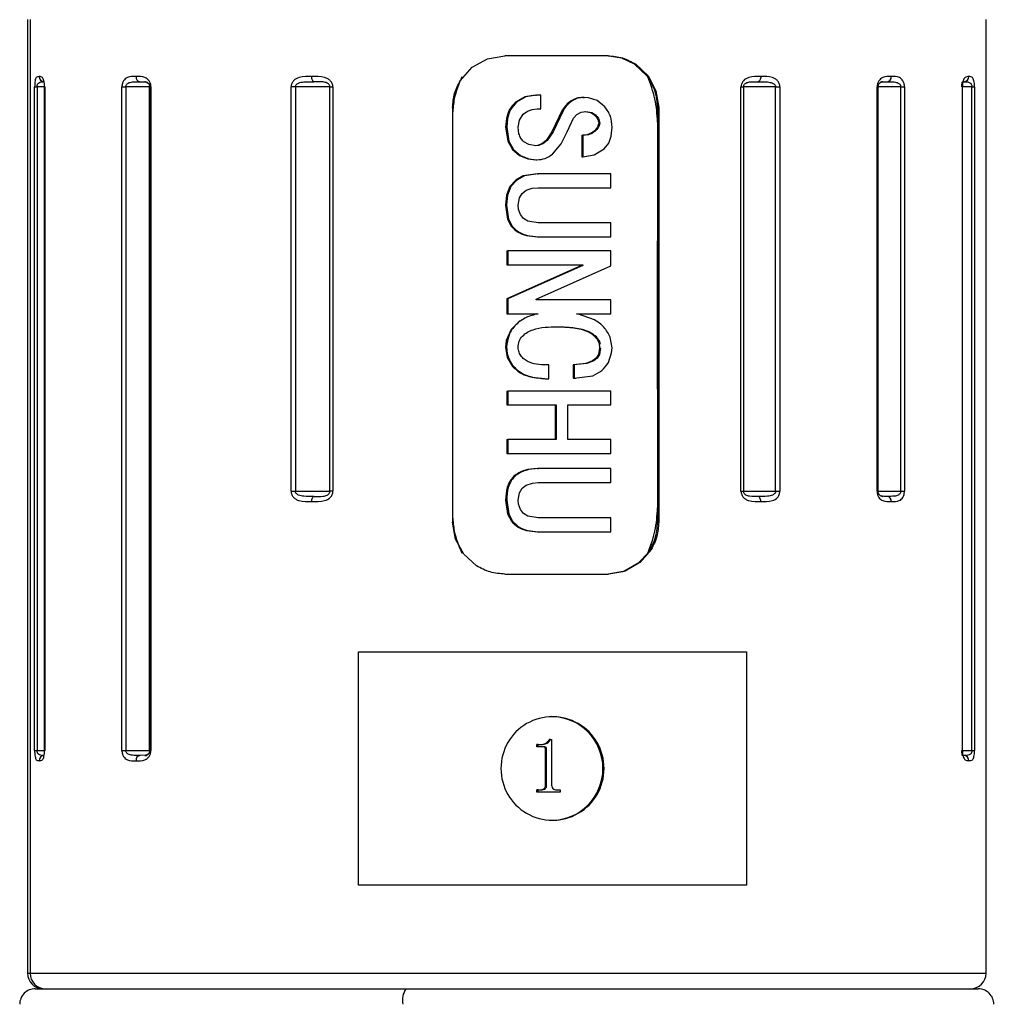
# Model space of a CAD drawing. Header units: millimetres. Extents: x 7 to 438, y 7 to 308.
# Tile 6 of 26: x 103 to 122, y 247 to 266. Entities that reach past the tile are written whole.
import ezdxf

# ---------------------------------------------------------------- set-up
doc = ezdxf.new("R2010")
doc.units = ezdxf.units.MM
doc.linetypes.add('SLD-实线', pattern=[0])
doc.layers.add('细实线层', color=7, linetype='SLD-实线')
doc.styles.add('SLDTEXTSTYLE1', font='txt')
doc.dimstyles.new('SLDDIMSTYLE6', dxfattribs={"dimtxt": 3.75, "dimasz": 3.75, "dimexe": 0, "dimexo": 0.0625, "dimgap": 0.9375, "dimtad": 2, "dimrnd": 1e-09, "dimzin": 12, "dimdsep": 46, "dimtxsty": 'SLDTEXTSTYLE1', "dimsah": 1, "dimcen": 0.09, "dimadec": 0, "dimazin": 3, "dimtol": 1, "dimtp": 30, "dimtm": 30, "dimtfac": 1, "dimtdec": 0, "dimtofl": 0, "dimtmove": 0, "dimatfit": 3, "dimfxl": 1, "dimfrac": 2, "dimtolj": 1, "dimarcsym": 0})

# ---------------------------------------------------------------- blocks, each defined once
blk = doc.blocks.new('_D_8')
at = {"layer": '细实线层', "ltscale": 1.5}
for p, q in [((120.184, 280.643), (215.936, 280.643)), ((214.436, 280.643), (214.436, 183.931)), ((167.574, 183.931), (215.936, 183.931))]:
    blk.add_line(p, q, dxfattribs=at)
for points in [[(214.436, 280.643), (213.859, 276.893), (215.013, 276.893)], [(214.436, 183.931), (215.013, 187.681), (213.859, 187.681)]]:
    blk.add_solid(points, dxfattribs=at)
at = {"layer": '细实线层', "ltscale": 1.5, "attachment_point": 1, "rotation": 90, "style": 'SLDTEXTSTYLE1'}
for s, insert, char_height in [('±30', (211.197, 233.001), 2.625), ('300', (210.072, 224.272), 3.75)]:
    blk.add_mtext(s, dxfattribs=dict(at, insert=insert, char_height=char_height))

msp = doc.modelspace()

# ---------------------------------------------------------------- linework, layer by layer
at = {"color": 7, "linetype": 'SLD-实线', "lineweight": 25, "ltscale": 1.5}
for p, q in [((102.774164, 266.22348), (102.774164, 247.823481)), ((102.824763, 266.22348), (102.824763, 247.823481)), ((121.274164, 247.823481), (121.274164, 266.22348)), ((111.356631, 265.302052), (111.654437, 265.466359)), ((111.654437, 265.466359), (111.990165, 265.523476)), ((113.979226, 265.523476), (111.990165, 265.523476)), ((114.247991, 265.478936), (113.95832, 265.523476)), ((114.491323, 265.362662), (114.247991, 265.478936)), ((111.128955, 265.047063), (111.356631, 265.302052)), ((114.729975, 265.138482), (114.491323, 265.362662)), ((114.512213, 265.362662), (114.750866, 265.138482)), ((114.743736, 265.119922), (114.729975, 265.138482)), ((114.750866, 265.138482), (114.903508, 264.849384)), ((120.820869, 265.022282), (120.848275, 265.023482)), ((120.881324, 265.03129), (120.883774, 265.0305)), ((102.912486, 252.12348), (102.912486, 264.92348)), ((102.912486, 264.92348), (102.960231, 264.92348)), ((102.960231, 264.92348), (102.960231, 252.12348)), ((103.102848, 264.92348), (103.102848, 252.12348)), ((103.103396, 264.92348), (103.106441, 264.92348)), ((103.103396, 252.12348), (103.103396, 264.92348)), ((103.106441, 264.92348), (103.106441, 252.12348)), ((104.596913, 252.12348), (104.596913, 264.92348)), ((104.596913, 264.92348), (104.670516, 264.92348)), ((104.670516, 264.92348), (104.670516, 252.12348)), ((105.131915, 264.92348), (105.131915, 252.12348)), ((105.132461, 264.92348), (105.157683, 264.92348)), ((105.132461, 252.12348), (105.132461, 264.92348)), ((105.157683, 264.92348), (105.157683, 252.12348)), ((107.861376, 257.123475), (107.861376, 264.92348)), ((107.945178, 264.92348), (107.861376, 264.92348)), ((108.611469, 264.92348), (107.945178, 264.92348)), ((107.945178, 264.92348), (107.945178, 257.123475)), ((108.611469, 264.92348), (108.669663, 264.92348)), ((108.611469, 257.123475), (108.611469, 264.92348)), ((108.669663, 264.92348), (108.669663, 257.123475)), ((114.903508, 264.849384), (114.956564, 264.523481)), ((116.544519, 257.123475), (116.544519, 264.92348)), ((116.544519, 264.92348), (116.593754, 264.92348)), ((116.593754, 264.92348), (116.593754, 257.123475)), ((117.212326, 264.92348), (116.593754, 264.92348)), ((117.212326, 257.123475), (117.212326, 264.92348)), ((117.212326, 264.92348), (117.294915, 264.92348)), ((117.294915, 264.92348), (117.294915, 257.123475)), ((119.170684, 257.123475), (119.170684, 264.92348)), ((119.193424, 257.123475), (119.193424, 264.92348)), ((119.627449, 257.123475), (119.627449, 264.92348)), ((119.627449, 264.92348), (119.69911, 264.92348)), ((119.69911, 264.92348), (119.69911, 257.123475)), ((120.817487, 252.12348), (120.817487, 264.92348)), ((120.822424, 252.12348), (120.822424, 264.92348)), ((121.000614, 252.12348), (121.000614, 264.92348)), ((121.000614, 264.92348), (121.051525, 264.92348)), ((121.051525, 264.92348), (121.051525, 252.12348)), ((112.372071, 264.73466), (112.191495, 264.627238)), ((112.392961, 264.73466), (112.212386, 264.627238)), ((112.577098, 264.767756), (112.372071, 264.73466)), ((112.597989, 264.767756), (112.392961, 264.73466)), ((112.577098, 264.767756), (112.597989, 264.767756)), ((112.679713, 264.767756), (112.597989, 264.767756)), ((113.495244, 264.720974), (113.516136, 264.720974)), ((113.602745, 264.715371), (113.516136, 264.720974)), ((113.766056, 264.663939), (113.602745, 264.715371)), ((113.919165, 264.538501), (113.766056, 264.663939)), ((110.978444, 264.523481), (110.978444, 256.52348)), ((112.343744, 264.397603), (112.423312, 264.458274)), ((112.423312, 264.458274), (112.517577, 264.490646)), ((112.517577, 264.490646), (112.609124, 264.498745)), ((112.609124, 264.498745), (112.679163, 264.498745)), ((113.096348, 264.476244), (112.960613, 264.194657)), ((113.117237, 264.476244), (112.981504, 264.194657)), ((113.460882, 264.438522), (113.550317, 264.451963)), ((113.529426, 264.451963), (113.647571, 264.429984)), ((113.550317, 264.451963), (113.668461, 264.429984)), ((114.956564, 264.523481), (114.935672, 264.523481)), ((114.935672, 264.523481), (114.935672, 264.242825)), ((114.956564, 264.523481), (114.956564, 256.52348)), ((112.017854, 264.314962), (112.002103, 264.147875)), ((112.038743, 264.314962), (112.022995, 264.147875)), ((112.245879, 264.147875), (112.270331, 264.28162)), ((112.270331, 264.28162), (112.343744, 264.397603)), ((113.190424, 264.054303), (113.314575, 264.31777)), ((113.314575, 264.31777), (113.375992, 264.392001)), ((113.375992, 264.392001), (113.460882, 264.438522)), ((113.647571, 264.429984), (113.716925, 264.384632)), ((113.668461, 264.429984), (113.737816, 264.384632)), ((112.002103, 264.147875), (112.022995, 264.147875)), ((112.002103, 264.147875), (112.044892, 263.875966)), ((112.022995, 264.147875), (112.065783, 263.875966)), ((112.2601, 264.019263), (112.245879, 264.147875)), ((112.960613, 264.194657), (112.896417, 264.057648)), ((112.981504, 264.194657), (112.917306, 264.057648)), ((112.960613, 264.194657), (112.981504, 264.194657)), ((113.799433, 264.22732), (113.820324, 264.22732)), ((114.040139, 263.975729), (114.057396, 264.147875)), ((114.935672, 264.242825), (114.935672, 261.953418)), ((112.044892, 263.875966), (112.132077, 263.71776)), ((112.065783, 263.875966), (112.152966, 263.71776)), ((112.781844, 263.893162), (112.699729, 263.824773)), ((112.802735, 263.893162), (112.720619, 263.824773)), ((112.896417, 264.057648), (112.781844, 263.893162)), ((112.917306, 264.057648), (112.802735, 263.893162)), ((113.074072, 263.824684), (113.190424, 264.054303)), ((113.470801, 263.993775), (113.491692, 263.993775)), ((113.991166, 263.841261), (114.040139, 263.975729)), ((112.132077, 263.71776), (112.267582, 263.597657)), ((112.152966, 263.71776), (112.288472, 263.597657)), ((112.447992, 263.809954), (112.351526, 263.866995)), ((112.584547, 263.7853), (112.447992, 263.809954)), ((112.618261, 263.791238), (112.563655, 263.7853)), ((112.639152, 263.791238), (112.584547, 263.7853)), ((112.699729, 263.824773), (112.618261, 263.791238)), ((112.720619, 263.824773), (112.639152, 263.791238)), ((112.90907, 263.629158), (113.074072, 263.824684)), ((113.709972, 263.615032), (113.90229, 263.728944)), ((113.90229, 263.728944), (113.991166, 263.841261)), ((112.267582, 263.597657), (112.428073, 263.533068)), ((112.288472, 263.597657), (112.448965, 263.533068)), ((112.428073, 263.533068), (112.586622, 263.516289)), ((112.448965, 263.533068), (112.607511, 263.516289)), ((112.586622, 263.516289), (112.607511, 263.516289)), ((113.470186, 263.574769), (113.491077, 263.574769)), ((113.491077, 263.574769), (113.709972, 263.615032)), ((112.196725, 263.126743), (112.084587, 263.00319)), ((112.217617, 263.126743), (112.105476, 263.00319)), ((112.342583, 263.205421), (112.196725, 263.126743)), ((112.363473, 263.205421), (112.217617, 263.126743)), ((112.609616, 263.247286), (112.342583, 263.205421)), ((112.630507, 263.247286), (112.363473, 263.205421)), ((112.609616, 263.247286), (112.630507, 263.247286)), ((114.033394, 263.247286), (112.630507, 263.247286)), ((112.084587, 263.00319), (112.019433, 262.833376)), ((112.105476, 263.00319), (112.040325, 262.833376)), ((112.321502, 262.867217), (112.399949, 262.930741)), ((112.399949, 262.930741), (112.517654, 262.969558)), ((112.517654, 262.969558), (112.630196, 262.978283)), ((112.630196, 262.978283), (114.033167, 262.978283)), ((112.019433, 262.833376), (112.000548, 262.639102)), ((112.040325, 262.833376), (112.021437, 262.639102)), ((112.244124, 262.639102), (112.269402, 262.780917)), ((112.269402, 262.780917), (112.321502, 262.867217)), ((112.000548, 262.639102), (112.038505, 262.374696)), ((112.000548, 262.639102), (112.021437, 262.639102)), ((112.021437, 262.639102), (112.059396, 262.374696)), ((112.251308, 262.560037), (112.244124, 262.639102)), ((112.286157, 262.461212), (112.251308, 262.560037)), ((112.038505, 262.374696), (112.110164, 262.235721)), ((112.059396, 262.374696), (112.131054, 262.235721)), ((112.347268, 262.38427), (112.286157, 262.461212)), ((112.430985, 262.33269), (112.347268, 262.38427)), ((112.629569, 262.299915), (112.430985, 262.33269)), ((114.032804, 262.299915), (112.629569, 262.299915)), ((114.032655, 262.030912), (114.032804, 262.299915)), ((112.40412, 262.053815), (112.608487, 262.030912)), ((112.425011, 262.053815), (112.629379, 262.030912)), ((112.608487, 262.030912), (112.629379, 262.030912)), ((112.629379, 262.030912), (114.032655, 262.030912)), ((114.935672, 259.091889), (114.935672, 261.953418)), ((114.935672, 261.953418), (114.935672, 259.091889)), ((112.023516, 261.761908), (112.044473, 261.761908)), ((112.044473, 261.761908), (112.044361, 261.492898)), ((114.032532, 261.761908), (112.044473, 261.761908)), ((114.032425, 261.46951), (114.032532, 261.761908)), ((113.468411, 261.481208), (112.023304, 260.837932)), ((112.023421, 261.492898), (112.044361, 261.492898)), ((113.489302, 261.481208), (112.044195, 260.837932)), ((112.044361, 261.492898), (113.489369, 261.492898)), ((112.593914, 260.826235), (114.032425, 261.46951)), ((113.468411, 261.492898), (113.468411, 261.481208)), ((113.468411, 261.481208), (113.489302, 261.481208)), ((113.489369, 261.492898), (113.489302, 261.481208)), ((112.023304, 260.837932), (112.023274, 260.545534)), ((112.023304, 260.837932), (112.044195, 260.837932)), ((112.044195, 260.837932), (112.044165, 260.545534)), ((112.593934, 260.814537), (112.593914, 260.826235)), ((114.032278, 260.814537), (112.593934, 260.814537)), ((114.032254, 260.545534), (114.032278, 260.814537)), ((112.023274, 260.545534), (112.044165, 260.545534)), ((112.044165, 260.545534), (112.627522, 260.545534)), ((112.606632, 260.545534), (112.50647, 260.521551)), ((113.370702, 260.545534), (114.032254, 260.545534)), ((113.408085, 260.538531), (113.370702, 260.545534)), ((113.720553, 260.428083), (113.408085, 260.538531)), ((112.283256, 260.420223), (112.108127, 260.246222)), ((112.108127, 260.246222), (112.014007, 260.032502)), ((114.055364, 259.886471), (114.020432, 260.092621)), ((112.014007, 260.032502), (111.999883, 259.898161)), ((111.999883, 259.898161), (112.033546, 259.703194)), ((111.999883, 259.898161), (112.020806, 259.898161)), ((113.815265, 259.886471), (113.792496, 259.762366)), ((113.836157, 259.886471), (113.813399, 259.762366)), ((114.048303, 259.79038), (114.055364, 259.886471)), ((112.033546, 259.703194), (112.135277, 259.531793)), ((113.792496, 259.762366), (113.746979, 259.690185)), ((113.813399, 259.762366), (113.767891, 259.690185)), ((113.985209, 259.605807), (114.048303, 259.79038)), ((112.839127, 259.289977), (112.83898, 259.55898)), ((113.550196, 259.58429), (113.306154, 259.55898)), ((113.306154, 259.55898), (113.327077, 259.55898)), ((113.571128, 259.58429), (113.327111, 259.55898)), ((113.327111, 259.55898), (113.327247, 259.301675)), ((113.681388, 259.636623), (113.550196, 259.58429)), ((113.702307, 259.636623), (113.571128, 259.58429)), ((113.746979, 259.690185), (113.681388, 259.636623)), ((113.767891, 259.690185), (113.702307, 259.636623)), ((112.513239, 259.32349), (112.81815, 259.289977)), ((113.327247, 259.301675), (113.68597, 259.352353)), ((112.81815, 259.289977), (112.839127, 259.289977)), ((113.306273, 259.301675), (113.327247, 259.301675)), ((113.334457, 259.301466), (113.355682, 259.301466)), ((112.023619, 259.056059), (112.044508, 259.056059)), ((114.032636, 259.056059), (112.044508, 259.056059)), ((114.032781, 258.787055), (114.032636, 259.056059)), ((114.935672, 259.091889), (114.935672, 256.799941)), ((112.023762, 258.787055), (112.044652, 258.787055)), ((112.044652, 258.787055), (112.979046, 258.787055)), ((113.199851, 258.787055), (114.032781, 258.787055)), ((112.024231, 258.120385), (112.045123, 258.120385)), ((112.979671, 258.120385), (112.045123, 258.120385)), ((114.033128, 258.120385), (113.200468, 258.120385)), ((112.024472, 257.851382), (112.045363, 257.851382)), ((112.045363, 257.851382), (114.033349, 257.851382)), ((112.609927, 257.558984), (112.630817, 257.558984)), ((114.033623, 257.558984), (112.630817, 257.558984)), ((112.322612, 257.178848), (112.400802, 257.242327)), ((112.400802, 257.242327), (112.518264, 257.281189)), ((112.518264, 257.281189), (112.6312, 257.289973)), ((112.6312, 257.289973), (114.033908, 257.289973)), ((107.861376, 257.123475), (107.945178, 257.123475)), ((107.945178, 257.123475), (108.611469, 257.123475)), ((108.669663, 257.123475), (108.611469, 257.123475)), ((112.245797, 256.950793), (112.270764, 257.092637)), ((112.270764, 257.092637), (112.322612, 257.178848)), ((116.544519, 257.123475), (116.593754, 257.123475)), ((116.593754, 257.123475), (117.212326, 257.123475)), ((117.212326, 257.123475), (117.294915, 257.123475)), ((119.627449, 257.123475), (119.69911, 257.123475)), ((112.00203, 256.950793), (112.040613, 256.686349)), ((112.00203, 256.950793), (112.022922, 256.950793)), ((112.022922, 256.950793), (112.061503, 256.686349)), ((112.253154, 256.871854), (112.245797, 256.950793)), ((112.288313, 256.772873), (112.253154, 256.871854)), ((112.040613, 256.686349), (112.112808, 256.547225)), ((112.061503, 256.686349), (112.133697, 256.547225)), ((112.34976, 256.695864), (112.288313, 256.772873)), ((112.43381, 256.644283), (112.34976, 256.695864)), ((114.935672, 256.799941), (114.935672, 256.52348)), ((111.03399, 256.197569), (110.978444, 256.52348)), ((112.632353, 256.611613), (112.43381, 256.644283)), ((114.034778, 256.611613), (112.632353, 256.611613)), ((114.935691, 256.52348), (114.956564, 256.52348)), ((112.408055, 256.365349), (112.611996, 256.342609)), ((112.428947, 256.365349), (112.632888, 256.342609)), ((112.611996, 256.342609), (112.632888, 256.342609)), ((112.632888, 256.342609), (114.035191, 256.342609)), ((111.193385, 255.908472), (111.03399, 256.197569)), ((111.441399, 255.684298), (111.193385, 255.908472)), ((114.573047, 255.744909), (114.74523, 255.929102)), ((114.812637, 255.99989), (114.593938, 255.744909)), ((114.285214, 255.580594), (114.573047, 255.744909)), ((114.593938, 255.744909), (114.306106, 255.580594)), ((111.990165, 255.523478), (113.979226, 255.523478)), ((113.958266, 255.523478), (114.266797, 255.574164)), ((114.306106, 255.580594), (113.979226, 255.523478)), ((114.266797, 255.574164), (114.285214, 255.580594)), ((109.164402, 254.023475), (116.649189, 254.023475)), ((109.164402, 249.52348), (109.164402, 254.023475)), ((116.649189, 254.023475), (116.649189, 249.52348)), ((112.866546, 252.332744), (112.845656, 252.332744)), ((112.866546, 252.332744), (112.890503, 252.332744)), ((112.890503, 252.332744), (112.890503, 251.453188)), ((102.912486, 252.12348), (102.960231, 252.12348)), ((103.103396, 252.12348), (103.106441, 252.12348)), ((104.596913, 252.12348), (104.670516, 252.12348)), ((105.132461, 252.12348), (105.157683, 252.12348)), ((112.607167, 252.193858), (112.607167, 252.235522)), ((112.628058, 252.235522), (112.607167, 252.235522)), ((112.628058, 252.193858), (112.607167, 252.193858)), ((112.628058, 252.193858), (112.628058, 252.235522)), ((112.628058, 252.235522), (112.681799, 252.235522)), ((112.734676, 252.193858), (112.628058, 252.193858)), ((112.793813, 252.142427), (112.772922, 252.142427)), ((112.772922, 251.451884), (112.772922, 252.142427)), ((112.793813, 251.451884), (112.793813, 252.142427)), ((121.000614, 252.12348), (121.051525, 252.12348)), ((120.848275, 252.023478), (120.820869, 252.024678)), ((120.829611, 252.023575), (120.83403, 252.023478)), ((113.880435, 251.773481), (113.901325, 251.773481)), ((112.628058, 251.360525), (112.607167, 251.360525)), ((112.607167, 251.318862), (112.607167, 251.360525)), ((112.628058, 251.318862), (112.628058, 251.360525)), ((112.628058, 251.360525), (112.681367, 251.360525)), ((112.793813, 251.451884), (112.772922, 251.451884)), ((112.999063, 251.360525), (113.056258, 251.360525)), ((113.056258, 251.360525), (113.056258, 251.318862)), ((112.628058, 251.318862), (112.607167, 251.318862)), ((113.056258, 251.318862), (112.628058, 251.318862)), ((116.649189, 249.52348), (109.164402, 249.52348)), ((102.924165, 247.523476), (110.079395, 247.523476)), ((110.079395, 247.523476), (121.124164, 247.523476))]:
    msp.add_line(p, q, dxfattribs=at)
at = {"color": 8, "linetype": 'SLD-实线', "lineweight": 25, "ltscale": 1.5}
for p, q in [((104.946459, 265.023482), (105.058292, 265.019198)), ((103.108522, 264.92348), (102.960231, 264.92348)), ((103.103396, 264.92348), (103.102848, 264.92348)), ((105.131915, 264.92348), (104.670516, 264.92348)), ((105.132461, 264.92348), (105.131915, 264.92348)), ((119.170684, 264.92348), (119.193424, 264.92348)), ((119.627449, 264.92348), (119.192877, 264.92348)), ((120.817487, 264.92348), (120.822424, 264.92348)), ((121.000614, 264.92348), (120.821877, 264.92348)), ((119.170684, 257.123475), (119.193424, 257.123475)), ((119.191855, 257.123475), (119.627449, 257.123475)), ((102.960231, 252.12348), (103.106769, 252.12348)), ((103.103396, 252.12348), (103.102848, 252.12348)), ((104.670516, 252.12348), (105.131915, 252.12348)), ((105.132461, 252.12348), (105.131915, 252.12348)), ((120.817487, 252.12348), (120.822424, 252.12348)), ((120.821877, 252.12348), (121.000614, 252.12348)), ((105.058264, 252.027755), (104.946459, 252.023478)), ((102.774164, 247.823481), (102.824763, 247.823481)), ((102.824763, 247.823481), (121.274164, 247.823481))]:
    msp.add_line(p, q, dxfattribs=at)
at = {"color": 7, "linetype": 'SLD-实线', "lineweight": 25, "ltscale": 1.5, "flags": 128}
for points in [[(108.301895, 265.023482), (108.29396, 265.025397), (108.286329, 265.031089), (108.279296, 265.040328), (108.27313, 265.05277), (108.268071, 265.067925), (108.264313, 265.08521), (108.261997, 265.103971), (108.261215, 265.123476)], [(116.925323, 265.123476), (116.924305, 265.103971), (116.92129, 265.08521), (116.916393, 265.067925), (116.909804, 265.05277), (116.901775, 265.040328), (116.892615, 265.031089), (116.882675, 265.025397), (116.872338, 265.023482)], [(112.679163, 264.498745), (112.679465, 264.649396), (112.679713, 264.767756)], [(113.470801, 263.993775), (113.470445, 263.759133), (113.470186, 263.574769)], [(113.491692, 263.993775), (113.491336, 263.759133), (113.491077, 263.574769)], [(114.033167, 262.978283), (114.03329, 263.128926), (114.033394, 263.247286)], [(112.023516, 261.761908), (112.02346, 261.611265), (112.023421, 261.492898)], [(113.306154, 259.55898), (113.306217, 259.414886), (113.306273, 259.301675)], [(112.023619, 259.056059), (112.023695, 258.905415), (112.023762, 258.787055)], [(112.044508, 259.056059), (112.044586, 258.905415), (112.044652, 258.787055)], [(112.958156, 258.787055), (112.958478, 258.413714), (112.95878, 258.120385)], [(112.979046, 258.787055), (112.97937, 258.413714), (112.979671, 258.120385)], [(113.200468, 258.120385), (113.200095, 258.493719), (113.199851, 258.787055)], [(112.024231, 258.120385), (112.024362, 257.969742), (112.024472, 257.851382)], [(112.045123, 258.120385), (112.045253, 257.969742), (112.045363, 257.851382)], [(114.033349, 257.851382), (114.033223, 258.002025), (114.033128, 258.120385)], [(114.033908, 257.289973), (114.033744, 257.440616), (114.033623, 257.558984)], [(108.261215, 256.923479), (108.261997, 256.942985), (108.264313, 256.961745), (108.268071, 256.979038), (108.27313, 256.994192), (108.279296, 257.006627), (108.286329, 257.015866), (108.29396, 257.021558), (108.301895, 257.023481)], [(116.925323, 256.923479), (116.924305, 256.942985), (116.92129, 256.961745), (116.916393, 256.979038), (116.909804, 256.994192), (116.901775, 257.006627), (116.892615, 257.015866), (116.882675, 257.021558), (116.872338, 257.023481)], [(114.035191, 256.342609), (114.034955, 256.493253), (114.034778, 256.611613)]]:
    msp.add_lwpolyline(points, dxfattribs=at)
at = {"color": 7, "linetype": 'SLD-实线', "lineweight": 25, "ltscale": 2.25}
for centre, radius, start, end in [((103.097926, 265.122273), 0.098799, 179.3021934, 269.2901293), ((104.959436, 265.113436), 0.090885, 173.657287, 261.7911913), ((105.037043, 264.923456), 0.100026, 48.4250331, 89.9934262), ((119.284011, 264.923518), 0.099964, 90.0000564, 122.7043403), ((119.352068, 265.114559), 0.091752, 276.9549664, 5.5774527), ((120.846469, 265.121725), 0.09826, 271.0531519, 1.0209375), ((119.283989, 257.123434), 0.099953, 245.9457975, 270.0125943), ((119.352056, 256.932394), 0.091764, 354.4250123, 83.0384013), ((112.906795, 251.777869), 0.994539, 359.7472458, 180.2527542), ((112.883171, 251.776211), 0.997268, 359.8431557, 89.8428639), ((103.097933, 251.92468), 0.098806, 90.7142115, 180.6977335), ((104.959445, 251.933517), 0.090894, 98.2135656, 186.3420881), ((105.037053, 252.123483), 0.100005, 270.0008895, 327.5427932), ((120.846462, 251.925227), 0.098268, 358.9791611, 88.9424833), ((112.906795, 251.769087), 0.994539, 179.7468189, 0.2531811), ((112.88316, 251.770754), 0.997279, 270.1577441, 0.1566631), ((103.074172, 247.823484), 0.300008, 180.0005424, 269.9983904), ((103.123949, 247.822662), 0.299187, 179.8431595, 269.8418657), ((120.974157, 247.823484), 0.300008, 270.0014318, 359.9994576), ((102.924159, 247.223481), 0.299995, 89.9988248, 180.0004638), ((110.414297, 247.295055), 0.405383, 145.7038923, 190.1697669), ((121.124171, 247.223483), 0.299994, 359.9992326, 90.001301)]:
    msp.add_arc(centre, radius, start, end, dxfattribs=at)
at = {"color": 7, "linetype": 'SLD-实线', "lineweight": 25, "ltscale": 1.5}
for points, knots in [([(113.979226, 265.523476), (114.07403, 265.516342), (114.263565, 265.50208), (114.429351, 265.409123), (114.512213, 265.362662)], [0, 0, 0, 0, 0.500190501, 1, 1, 1, 1]), ([(102.999136, 265.123476), (102.978078, 265.120465), (102.933207, 265.114048), (102.922237, 265.045396), (102.913591, 264.98628), (102.912875, 264.945618), (102.912486, 264.92348)], [0, 0, 0, 0, 0.237022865, 0.505041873, 0.730522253, 1, 1, 1, 1]), ([(102.960231, 264.92348), (102.960524, 264.931036), (102.961089, 264.945592), (102.966274, 264.966112), (102.974811, 264.983765), (102.992697, 265.006232), (103.035756, 265.024866), (103.074203, 265.023993), (103.096702, 265.023482)], [0, 0, 0, 0, 0.115540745, 0.222584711, 0.321320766, 0.413929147, 0.657030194, 1, 1, 1, 1]), ([(103.106441, 264.92348), (103.106234, 264.934664), (103.105827, 264.956596), (103.102016, 264.996819), (103.094672, 265.038785), (103.080986, 265.07758), (103.057464, 265.118582), (103.022831, 265.121488), (102.999136, 265.123476)], [0, 0, 0, 0, 0.131173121, 0.257245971, 0.474298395, 0.626765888, 0.744636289, 1, 1, 1, 1]), ([(104.869111, 265.123476), (104.810896, 265.126172), (104.719713, 265.130394), (104.631286, 265.056839), (104.602099, 264.98769), (104.598703, 264.945635), (104.596913, 264.92348)], [0, 0, 0, 0, 0.431647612, 0.6760878, 0.829365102, 1, 1, 1, 1]), ([(104.670516, 264.92348), (104.67114, 264.93112), (104.672381, 264.946313), (104.682921, 264.967289), (104.699181, 264.984921), (104.735995, 265.008924), (104.821393, 265.025556), (104.89752, 265.024294), (104.946459, 265.023482)], [0, 0, 0, 0, 0.070620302, 0.140431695, 0.213008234, 0.291314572, 0.5444196, 1, 1, 1, 1]), ([(105.157683, 264.92348), (105.157148, 264.9347), (105.156089, 264.956914), (105.146163, 264.998322), (105.125408, 265.042469), (105.087957, 265.082309), (105.006185, 265.127552), (104.928956, 265.125256), (104.869111, 265.123476)], [0, 0, 0, 0, 0.083552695, 0.165438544, 0.316053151, 0.441327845, 0.567084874, 1, 1, 1, 1]), ([(105.058292, 265.019198), (105.074883, 265.014054), (105.097554, 265.007025), (105.116557, 264.983749), (105.125574, 264.966151), (105.131587, 264.945672), (105.132367, 264.931048), (105.13277, 264.92348)], [0, 0, 0, 0, 0.380696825, 0.520224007, 0.668435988, 0.828438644, 1, 1, 1, 1]), ([(108.261215, 265.123476), (108.178704, 265.126603), (108.054336, 265.131316), (107.919322, 265.06342), (107.869646, 264.990251), (107.864158, 264.945946), (107.861376, 264.92348)], [0, 0, 0, 0, 0.487843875, 0.735327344, 0.865789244, 1, 1, 1, 1]), ([(107.945178, 264.92348), (107.946019, 264.931183), (107.947731, 264.946854), (107.961416, 264.967874), (107.981692, 264.98529), (108.028441, 265.00955), (108.138041, 265.025815), (108.236727, 265.02441), (108.301891, 265.023482)], [0, 0, 0, 0, 0.057508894, 0.117000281, 0.182641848, 0.256954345, 0.509352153, 1, 1, 1, 1]), ([(108.669663, 264.92348), (108.668907, 264.934738), (108.667393, 264.957259), (108.653084, 264.999761), (108.622326, 265.04497), (108.569653, 265.083699), (108.451619, 265.12887), (108.345115, 265.125853), (108.261215, 265.123476)], [0, 0, 0, 0, 0.066320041, 0.132668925, 0.262198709, 0.381747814, 0.512967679, 1, 1, 1, 1]), ([(108.611469, 264.92348), (108.610763, 264.931133), (108.609355, 264.946404), (108.598253, 264.967285), (108.581694, 264.984922), (108.544029, 265.009135), (108.447649, 265.026858), (108.360863, 265.024848), (108.301891, 265.023482)], [0, 0, 0, 0, 0.0642167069, 0.12813588, 0.194695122, 0.266508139, 0.5015886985, 1, 1, 1, 1]), ([(111.15655, 265.117695), (111.098765, 264.978183), (111.005584, 264.75321), (110.985915, 264.511439), (110.978444, 264.419598)], [0, 0, 0, 0, 0.620129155, 1, 1, 1, 1]), ([(110.978444, 264.523481), (110.985129, 264.615995), (110.998505, 264.801097), (111.08546, 264.965052), (111.128955, 265.047063)], [0, 0, 0, 0, 0.499798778, 1, 1, 1, 1]), ([(114.935672, 264.242825), (114.9258, 264.394745), (114.906169, 264.696843), (114.797668, 264.979439), (114.743731, 265.119922)], [0, 0, 0, 0, 0.502881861, 1, 1, 1, 1]), ([(114.935672, 264.523481), (114.927064, 264.630992), (114.909935, 264.844925), (114.798944, 265.028568), (114.743731, 265.119922)], [0, 0, 0, 0, 0.502546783, 1, 1, 1, 1]), ([(116.925329, 265.123476), (116.847363, 265.126313), (116.72859, 265.130636), (116.600338, 265.062662), (116.552558, 264.990019), (116.54723, 264.94592), (116.544519, 264.92348)], [0, 0, 0, 0, 0.477083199, 0.726797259, 0.860977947, 1, 1, 1, 1]), ([(116.593754, 264.92348), (116.594381, 264.931108), (116.595619, 264.946187), (116.605357, 264.966989), (116.61999, 264.984684), (116.652933, 265.008794), (116.740259, 265.027245), (116.818762, 265.025009), (116.872338, 265.023482)], [0, 0, 0, 0, 0.069662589, 0.137719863, 0.206431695, 0.278440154, 0.50755358, 1, 1, 1, 1]), ([(116.872338, 265.023482), (116.93401, 265.024374), (117.027954, 265.025733), (117.132496, 265.009432), (117.177334, 264.985232), (117.196851, 264.967766), (117.209921, 264.94674), (117.211531, 264.93117), (117.212326, 264.92348)], [0, 0, 0, 0, 0.483669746, 0.736766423, 0.81195064, 0.878898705, 0.940187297, 1, 1, 1, 1]), ([(117.294915, 264.92348), (117.294253, 264.934721), (117.292935, 264.957103), (117.280502, 264.999153), (117.253844, 265.044114), (117.206809, 265.083407), (117.100043, 265.129109), (117.002343, 265.125959), (116.925329, 265.123476)], [0, 0, 0, 0, 0.070962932, 0.141303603, 0.275281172, 0.394591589, 0.522773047, 1, 1, 1, 1]), ([(119.443389, 265.123476), (119.386618, 265.125595), (119.29637, 265.128963), (119.207498, 265.057145), (119.176245, 264.987955), (119.172598, 264.945673), (119.170684, 264.92348)], [0, 0, 0, 0, 0.423633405, 0.673434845, 0.828596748, 1, 1, 1, 1]), ([(119.209377, 264.986989), (119.218281, 264.996666), (119.236408, 265.016365), (119.292998, 265.024871), (119.334636, 265.024047), (119.363178, 265.023482)], [0, 0, 0, 0, 0.232951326, 0.474220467, 1, 1, 1, 1]), ([(119.363178, 265.023482), (119.40987, 265.024283), (119.482781, 265.025535), (119.56468, 265.008785), (119.59996, 264.98485), (119.615592, 264.967188), (119.625679, 264.946238), (119.626856, 264.931112), (119.627449, 264.92348)], [0, 0, 0, 0, 0.4498190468, 0.7023979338, 0.7813835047, 0.8552623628, 0.9269751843, 1, 1, 1, 1]), ([(119.69911, 264.92348), (119.698667, 264.934686), (119.697793, 264.9568), (119.689604, 264.997837), (119.672642, 265.041475), (119.64095, 265.081759), (119.568958, 265.128049), (119.498272, 265.125475), (119.443389, 265.123476)], [0, 0, 0, 0, 0.089302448, 0.1762241, 0.332787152, 0.457821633, 0.579041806, 1, 1, 1, 1]), ([(120.807691, 264.92348), (120.807728, 264.92814), (120.807799, 264.937214), (120.808411, 264.954089), (120.809206, 264.972612), (120.81084, 264.991099), (120.811094, 265.008381), (120.817349, 265.017277), (120.820869, 265.022282)], [0, 0, 0, 0, 0.138143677, 0.268981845, 0.500840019, 0.686291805, 0.823478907, 1, 1, 1, 1]), ([(120.944715, 265.123476), (120.916991, 265.121734), (120.863573, 265.118378), (120.833607, 265.048011), (120.820019, 264.986463), (120.818376, 264.945587), (120.817487, 264.92348)], [0, 0, 0, 0, 0.284626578, 0.548423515, 0.755771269, 1, 1, 1, 1]), ([(120.848275, 265.023482), (120.873732, 265.024071), (120.916355, 265.025058), (120.964378, 265.006715), (120.984457, 264.983924), (120.993877, 264.966234), (120.999651, 264.945652), (121.000286, 264.931043), (121.000614, 264.92348)], [0, 0, 0, 0, 0.362964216, 0.607735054, 0.697591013, 0.791593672, 0.892107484, 1, 1, 1, 1]), ([(121.051525, 264.92348), (121.051355, 264.934661), (121.051022, 264.956576), (121.047887, 264.996741), (121.041756, 265.038586), (121.029935, 265.077447), (121.007125, 265.120355), (120.970473, 265.122188), (120.944715, 265.123476)], [0, 0, 0, 0, 0.129666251, 0.25414566, 0.467667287, 0.616390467, 0.730400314, 1, 1, 1, 1]), ([(105.096713, 265.003671), (105.100657, 265.000463), (105.109713, 264.993096), (105.120941, 264.97611), (105.128048, 264.957404), (105.131974, 264.939077), (105.132638, 264.928827), (105.132984, 264.92348)], [0, 0, 0, 0, 0.167043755, 0.383533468, 0.661545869, 0.82344782, 1, 1, 1, 1]), ([(119.191855, 264.92348), (119.192087, 264.929531), (119.192541, 264.941331), (119.196155, 264.958194), (119.201417, 264.973616), (119.206781, 264.982627), (119.209377, 264.986989)], [0, 0, 0, 0, 0.271651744, 0.529806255, 0.772408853, 1, 1, 1, 1]), ([(113.495244, 264.720974), (113.454485, 264.717974), (113.372869, 264.711968), (113.260421, 264.658241), (113.16662, 264.577465), (113.119816, 264.510048), (113.096348, 264.476244)], [0, 0, 0, 0, 0.248825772, 0.498243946, 0.748410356, 1, 1, 1, 1]), ([(113.516136, 264.720974), (113.475376, 264.717974), (113.393759, 264.711968), (113.28131, 264.658241), (113.187509, 264.577465), (113.140705, 264.510048), (113.117237, 264.476244)], [0, 0, 0, 0, 0.248828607, 0.49824584, 0.748411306, 1, 1, 1, 1]), ([(112.191495, 264.627238), (112.149523, 264.582462), (112.065551, 264.492881), (112.033756, 264.374281), (112.017854, 264.314962)], [0, 0, 0, 0, 0.49982903, 1, 1, 1, 1]), ([(112.212386, 264.627238), (112.170415, 264.582462), (112.086442, 264.49288), (112.054647, 264.374281), (112.038743, 264.314962)], [0, 0, 0, 0, 0.499828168, 1, 1, 1, 1]), ([(114.057396, 264.147875), (114.052088, 264.219456), (114.0415, 264.362242), (113.959872, 264.479851), (113.919165, 264.538501)], [0, 0, 0, 0, 0.501314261, 1, 1, 1, 1]), ([(113.716925, 264.384632), (113.73704, 264.361875), (113.777414, 264.316199), (113.792076, 264.257017), (113.799433, 264.22732)], [0, 0, 0, 0, 0.498214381, 1, 1, 1, 1]), ([(113.737816, 264.384632), (113.757931, 264.361875), (113.798306, 264.316199), (113.812967, 264.257017), (113.820324, 264.22732)], [0, 0, 0, 0, 0.4982143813, 1, 1, 1, 1]), ([(113.820324, 264.22732), (113.816133, 264.209369), (113.807716, 264.173323), (113.772493, 264.107589), (113.704438, 264.043197), (113.602655, 263.993728), (113.528641, 263.993759), (113.491692, 263.993775)], [0, 0, 0, 0, 0.125120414, 0.25124571, 0.501696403, 0.751236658, 1, 1, 1, 1]), ([(113.799433, 264.22732), (113.786826, 264.187282), (113.761595, 264.107147), (113.667326, 264.034143), (113.579068, 263.995456), (113.525215, 263.995511), (113.503878, 263.995533)], [0, 0, 0, 0, 0.302777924, 0.606004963, 0.843892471, 1, 1, 1, 1]), ([(112.351526, 263.866995), (112.330128, 263.88867), (112.287327, 263.932025), (112.269177, 263.990181), (112.2601, 264.019263)], [0, 0, 0, 0, 0.499940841, 1, 1, 1, 1]), ([(112.607511, 263.516289), (112.662889, 263.521384), (112.773674, 263.531575), (112.86393, 263.596624), (112.90907, 263.629158)], [0, 0, 0, 0, 0.4998651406, 1, 1, 1, 1]), ([(112.110164, 262.235721), (112.151489, 262.193092), (112.234197, 262.107774), (112.347453, 262.07181), (112.40412, 262.053815)], [0, 0, 0, 0, 0.499652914, 1, 1, 1, 1]), ([(112.131054, 262.235721), (112.17238, 262.193092), (112.255088, 262.107775), (112.368344, 262.07181), (112.425011, 262.053815)], [0, 0, 0, 0, 0.499654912, 1, 1, 1, 1]), ([(112.627522, 260.545534), (112.548893, 260.526294), (112.391698, 260.487829), (112.192907, 260.343642), (112.047608, 260.141076), (112.029747, 259.979199), (112.020806, 259.898161)], [0, 0, 0, 0, 0.250126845, 0.500052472, 0.749718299, 1, 1, 1, 1]), ([(112.2434, 259.898161), (112.247354, 259.938315), (112.255265, 260.018653), (112.325839, 260.120238), (112.419819, 260.195299), (112.640587, 260.289523), (112.841276, 260.293027), (113.001677, 260.295828)], [0, 0, 0, 0, 0.125442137, 0.250976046, 0.37668413, 0.501817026, 1, 1, 1, 1]), ([(112.980767, 260.295828), (113.024056, 260.295385), (113.110568, 260.294499), (113.196845, 260.288062), (113.23995, 260.284846)], [0, 0, 0, 0, 0.500386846, 1, 1, 1, 1]), ([(113.001677, 260.295828), (113.044966, 260.295385), (113.131476, 260.294499), (113.217751, 260.288062), (113.260855, 260.284846)], [0, 0, 0, 0, 0.50039043, 1, 1, 1, 1]), ([(113.23995, 260.284846), (113.289551, 260.279646), (113.388575, 260.269265), (113.483982, 260.240792), (113.531599, 260.226582)], [0, 0, 0, 0, 0.500902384, 1, 1, 1, 1]), ([(113.260855, 260.284846), (113.310455, 260.279646), (113.409477, 260.269265), (113.504882, 260.240793), (113.552498, 260.226582)], [0, 0, 0, 0, 0.500905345, 1, 1, 1, 1]), ([(114.020432, 260.092621), (113.985149, 260.161763), (113.914646, 260.299924), (113.785212, 260.385389), (113.720553, 260.428083)], [0, 0, 0, 0, 0.500447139, 1, 1, 1, 1]), ([(113.531599, 260.226582), (113.554625, 260.217667), (113.60067, 260.199839), (113.642253, 260.173216), (113.663041, 260.159907)], [0, 0, 0, 0, 0.500082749, 1, 1, 1, 1]), ([(113.552498, 260.226582), (113.575524, 260.217667), (113.621567, 260.199839), (113.66315, 260.173216), (113.683938, 260.159907)], [0, 0, 0, 0, 0.500076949, 1, 1, 1, 1]), ([(113.663041, 260.159907), (113.683141, 260.144844), (113.72331, 260.114743), (113.753103, 260.074344), (113.767988, 260.054161)], [0, 0, 0, 0, 0.500389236, 1, 1, 1, 1]), ([(113.683938, 260.159907), (113.704037, 260.144844), (113.744206, 260.114743), (113.773997, 260.074344), (113.788881, 260.054161)], [0, 0, 0, 0, 0.50038838, 1, 1, 1, 1]), ([(112.020806, 259.898161), (112.024215, 259.850278), (112.031019, 259.754722), (112.086468, 259.62022), (112.172866, 259.504954), (112.320642, 259.38134), (112.554308, 259.30706), (112.744098, 259.295677), (112.839127, 259.289977)], [0, 0, 0, 0, 0.125342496, 0.250136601, 0.375284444, 0.50060347, 0.74994837, 1, 1, 1, 1]), ([(112.83898, 259.55898), (112.709288, 259.560883), (112.547191, 259.563261), (112.374914, 259.651427), (112.307554, 259.719817), (112.253805, 259.801787), (112.246872, 259.866003), (112.2434, 259.898161)], [0, 0, 0, 0, 0.499289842, 0.624044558, 0.749251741, 0.87443302, 1, 1, 1, 1]), ([(113.767988, 260.054161), (113.776233, 260.039802), (113.79274, 260.011057), (113.801897, 259.9792), (113.806479, 259.963256)], [0, 0, 0, 0, 0.499540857, 1, 1, 1, 1]), ([(113.788881, 260.054161), (113.797127, 260.039802), (113.813633, 260.011057), (113.82279, 259.9792), (113.827372, 259.963256)], [0, 0, 0, 0, 0.499540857, 1, 1, 1, 1]), ([(113.806479, 259.963256), (113.808911, 259.950587), (113.813781, 259.925215), (113.81477, 259.899397), (113.815265, 259.886471)], [0, 0, 0, 0, 0.4993033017, 1, 1, 1, 1]), ([(112.135277, 259.531793), (112.189137, 259.480753), (112.29703, 259.378508), (112.441093, 259.341849), (112.513239, 259.32349)], [0, 0, 0, 0, 0.499199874, 1, 1, 1, 1]), ([(113.68597, 259.352353), (113.746747, 259.381492), (113.868566, 259.439896), (113.946272, 259.550423), (113.985209, 259.605807)], [0, 0, 0, 0, 0.498909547, 1, 1, 1, 1]), ([(112.609927, 257.558984), (112.527913, 257.554032), (112.404652, 257.546591), (112.253533, 257.480731), (112.153115, 257.408435), (112.076378, 257.310639), (112.012511, 257.157494), (112.006223, 257.033487), (112.00203, 256.950793)], [0, 0, 0, 0, 0.248732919, 0.373826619, 0.498875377, 0.623728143, 0.749081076, 1, 1, 1, 1]), ([(112.630817, 257.558984), (112.548803, 257.554032), (112.425543, 257.54659), (112.274424, 257.480731), (112.174007, 257.408434), (112.097267, 257.31064), (112.033404, 257.157493), (112.027115, 257.033487), (112.022922, 256.950793)], [0, 0, 0, 0, 0.248731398, 0.3738252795, 0.4988742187, 0.6237283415, 0.7490807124, 1, 1, 1, 1]), ([(107.861376, 257.123475), (107.862099, 257.112223), (107.863543, 257.089753), (107.877189, 257.047399), (107.906581, 257.002221), (107.957563, 256.963278), (108.073335, 256.917762), (108.178307, 256.920956), (108.261211, 256.923479)], [0, 0, 0, 0, 0.067220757, 0.134247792, 0.264029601, 0.382629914, 0.512420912, 1, 1, 1, 1]), ([(108.301891, 257.023481), (108.236706, 257.022548), (108.138023, 257.021135), (108.028433, 257.037421), (107.981697, 257.061664), (107.961422, 257.079086), (107.947732, 257.100103), (107.94602, 257.115772), (107.945178, 257.123475)], [0, 0, 0, 0, 0.490798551, 0.743022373, 0.817348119, 0.88301335, 0.942489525, 1, 1, 1, 1]), ([(108.261211, 256.923479), (108.344695, 256.92058), (108.471005, 256.916194), (108.608768, 256.98314), (108.66092, 257.056342), (108.666731, 257.100962), (108.669663, 257.123475)], [0, 0, 0, 0, 0.487266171, 0.737225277, 0.867420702, 1, 1, 1, 1]), ([(108.301891, 257.023481), (108.360846, 257.022116), (108.447635, 257.020107), (108.544019, 257.037817), (108.581697, 257.062034), (108.598257, 257.079666), (108.609353, 257.10055), (108.610763, 257.115822), (108.611469, 257.123475)], [0, 0, 0, 0, 0.4982758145, 0.7335240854, 0.8053082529, 0.8718451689, 0.9357831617, 1, 1, 1, 1]), ([(116.544519, 257.123475), (116.545224, 257.112227), (116.54663, 257.089783), (116.559908, 257.047543), (116.588339, 257.002508), (116.637609, 256.963496), (116.747366, 256.918329), (116.847032, 256.921213), (116.925329, 256.923479)], [0, 0, 0, 0, 0.0696752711, 0.1390219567, 0.2725063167, 0.3930341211, 0.5231759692, 1, 1, 1, 1]), ([(116.872338, 257.023481), (116.818745, 257.021948), (116.740242, 257.019702), (116.65293, 257.038178), (116.619989, 257.06227), (116.605361, 257.079971), (116.595617, 257.10077), (116.59438, 257.115847), (116.593754, 257.123475)], [0, 0, 0, 0, 0.492582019, 0.721538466, 0.793565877, 0.862299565, 0.930336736, 1, 1, 1, 1]), ([(117.212326, 257.123475), (117.211531, 257.115785), (117.20992, 257.100214), (117.196859, 257.079184), (117.177341, 257.061724), (117.132485, 257.037522), (117.027939, 257.02123), (116.933991, 257.022589), (116.872338, 257.023481)], [0, 0, 0, 0, 0.059812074, 0.121114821, 0.188040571, 0.26320021, 0.516478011, 1, 1, 1, 1]), ([(116.925329, 256.923479), (117.002057, 256.920334), (117.118378, 256.915567), (117.242869, 256.984897), (117.287464, 257.057392), (117.292392, 257.101093), (117.294915, 257.123475)], [0, 0, 0, 0, 0.477539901, 0.723951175, 0.858621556, 1, 1, 1, 1]), ([(119.170684, 257.123475), (119.17119, 257.11226), (119.17219, 257.090079), (119.181557, 257.048803), (119.201035, 257.004854), (119.236382, 256.964912), (119.313265, 256.919704), (119.386691, 256.921834), (119.443389, 256.923479)], [0, 0, 0, 0, 0.086459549, 0.17099801, 0.32536066, 0.451804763, 0.576695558, 1, 1, 1, 1]), ([(119.209377, 257.059966), (119.206781, 257.064328), (119.201417, 257.073339), (119.196155, 257.088761), (119.192541, 257.105624), (119.192087, 257.117424), (119.191855, 257.123475)], [0, 0, 0, 0, 0.2275911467, 0.4701937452, 0.7283482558, 1, 1, 1, 1]), ([(119.363178, 257.023481), (119.334639, 257.022913), (119.293001, 257.022086), (119.23641, 257.030589), (119.218281, 257.050289), (119.209377, 257.059966)], [0, 0, 0, 0, 0.52573449, 0.767048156, 1, 1, 1, 1]), ([(119.627449, 257.123475), (119.626855, 257.115844), (119.625678, 257.100716), (119.615601, 257.079763), (119.599967, 257.062105), (119.564672, 257.03817), (119.482769, 257.021427), (119.409855, 257.022679), (119.363178, 257.023481)], [0, 0, 0, 0, 0.073024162, 0.14475465, 0.218607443, 0.297569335, 0.550323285, 1, 1, 1, 1]), ([(119.443389, 256.923479), (119.49848, 256.920976), (119.58554, 256.91702), (119.667481, 256.991125), (119.69427, 257.059519), (119.697435, 257.101347), (119.69911, 257.123475)], [0, 0, 0, 0, 0.421362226, 0.66588291, 0.823248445, 1, 1, 1, 1]), ([(114.745228, 255.929102), (114.798826, 256.069167), (114.906226, 256.349834), (114.925844, 256.649714), (114.935672, 256.799941)], [0, 0, 0, 0, 0.499045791, 1, 1, 1, 1]), ([(110.978444, 256.627982), (110.985984, 256.535449), (111.00569, 256.293615), (111.098763, 256.068555), (111.156224, 255.929609)], [0, 0, 0, 0, 0.382629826, 1, 1, 1, 1]), ([(112.112808, 256.547225), (112.154361, 256.504578), (112.237535, 256.419216), (112.351185, 256.383314), (112.408055, 256.365349)], [0, 0, 0, 0, 0.499603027, 1, 1, 1, 1]), ([(112.133697, 256.547225), (112.175251, 256.504578), (112.258425, 256.419215), (112.372076, 256.383314), (112.428947, 256.365349)], [0, 0, 0, 0, 0.4996005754, 1, 1, 1, 1]), ([(114.745228, 255.929102), (114.799799, 256.020082), (114.909687, 256.203283), (114.926947, 256.416266), (114.935635, 256.52348)], [0, 0, 0, 0, 0.496609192, 1, 1, 1, 1]), ([(114.956564, 256.52348), (114.950269, 256.431091), (114.937714, 256.246811), (114.854255, 256.082049), (114.812637, 255.99989)], [0, 0, 0, 0, 0.501346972, 1, 1, 1, 1]), ([(111.990165, 255.523478), (111.892966, 255.530626), (111.698525, 255.544927), (111.527119, 255.637835), (111.441399, 255.684298)], [0, 0, 0, 0, 0.499895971, 1, 1, 1, 1]), ([(112.660908, 252.235522), (112.702933, 252.238861), (112.761627, 252.243524), (112.821119, 252.290371), (112.837471, 252.31861), (112.845656, 252.332744)], [0, 0, 0, 0, 0.557385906, 0.778456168, 1, 1, 1, 1]), ([(112.681799, 252.235522), (112.723824, 252.238861), (112.782517, 252.243525), (112.842008, 252.290371), (112.858361, 252.31861), (112.866546, 252.332744)], [0, 0, 0, 0, 0.557382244, 0.778454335, 1, 1, 1, 1]), ([(102.912486, 252.12348), (102.912619, 252.112297), (102.912881, 252.090392), (102.915372, 252.050303), (102.920096, 252.008546), (102.929683, 251.970187), (102.945764, 251.929071), (102.977637, 251.92573), (102.999136, 251.923476)], [0, 0, 0, 0, 0.137186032, 0.268729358, 0.493544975, 0.648118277, 0.762640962, 1, 1, 1, 1]), ([(103.096702, 252.023478), (103.074194, 252.022968), (103.03575, 252.022097), (102.992698, 252.04073), (102.974814, 252.063189), (102.966279, 252.080846), (102.961091, 252.101368), (102.960525, 252.115924), (102.960231, 252.12348)], [0, 0, 0, 0, 0.343097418, 0.586021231, 0.67863611, 0.777411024, 0.884457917, 1, 1, 1, 1]), ([(102.999136, 251.923476), (103.022575, 251.926102), (103.070728, 251.931497), (103.092438, 252.000105), (103.104392, 252.060559), (103.105721, 252.101354), (103.106441, 252.12348)], [0, 0, 0, 0, 0.2551175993, 0.5241324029, 0.7419148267, 1, 1, 1, 1]), ([(104.596913, 252.12348), (104.597387, 252.112267), (104.598322, 252.090118), (104.6071, 252.048948), (104.625393, 252.00508), (104.659358, 251.964885), (104.736499, 251.918651), (104.81104, 251.921363), (104.869111, 251.923476)], [0, 0, 0, 0, 0.086160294, 0.170192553, 0.322667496, 0.446455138, 0.568757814, 1, 1, 1, 1]), ([(104.946459, 252.023478), (104.897505, 252.022667), (104.821381, 252.021405), (104.735993, 252.038043), (104.699186, 252.062031), (104.682927, 252.07967), (104.672382, 252.100647), (104.67114, 252.11584), (104.670516, 252.12348)], [0, 0, 0, 0, 0.455720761, 0.708642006, 0.786962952, 0.859564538, 0.929378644, 1, 1, 1, 1]), ([(104.869111, 251.923476), (104.928971, 251.921182), (105.023312, 251.917565), (105.118203, 251.988909), (105.151787, 252.058736), (105.155659, 252.101254), (105.157683, 252.12348)], [0, 0, 0, 0, 0.433251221, 0.682819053, 0.834200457, 1, 1, 1, 1]), ([(105.13277, 252.12348), (105.132367, 252.11591), (105.131589, 252.101282), (105.12557, 252.080803), (105.116562, 252.063204), (105.097547, 252.039927), (105.074867, 252.032899), (105.058264, 252.027755)], [0, 0, 0, 0, 0.171576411, 0.33154468, 0.479708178, 0.619140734, 1, 1, 1, 1]), ([(112.772922, 252.142427), (112.772011, 252.15079), (112.770192, 252.167486), (112.75355, 252.185554), (112.733314, 252.193125), (112.720301, 252.193613), (112.713786, 252.193858)], [0, 0, 0, 0, 0.280176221, 0.559320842, 0.779369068, 1, 1, 1, 1]), ([(112.793813, 252.142427), (112.792902, 252.15079), (112.791084, 252.167486), (112.774441, 252.185555), (112.754204, 252.193124), (112.741191, 252.193613), (112.734676, 252.193858)], [0, 0, 0, 0, 0.2801707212, 0.5593098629, 0.7793733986, 1, 1, 1, 1]), ([(120.820869, 252.024678), (120.817349, 252.029683), (120.811092, 252.038581), (120.810837, 252.055865), (120.809203, 252.074356), (120.808409, 252.092876), (120.807798, 252.109748), (120.807727, 252.11882), (120.807691, 252.12348)], [0, 0, 0, 0, 0.176524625, 0.313786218, 0.499237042, 0.731093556, 0.861857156, 1, 1, 1, 1]), ([(120.817487, 252.12348), (120.81773, 252.112292), (120.818207, 252.090339), (120.82266, 252.050017), (120.831382, 252.007902), (120.847458, 251.968706), (120.877528, 251.926358), (120.916885, 251.92467), (120.944715, 251.923476)], [0, 0, 0, 0, 0.124058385, 0.243428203, 0.449960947, 0.597286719, 0.715244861, 1, 1, 1, 1]), ([(121.000614, 252.12348), (121.000286, 252.115914), (120.999653, 252.101303), (120.99388, 252.080719), (120.984465, 252.063029), (120.964373, 252.040238), (120.916348, 252.0219), (120.873723, 252.022888), (120.848275, 252.023478)], [0, 0, 0, 0, 0.107924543, 0.208433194, 0.302426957, 0.392248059, 0.637176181, 1, 1, 1, 1]), ([(120.944715, 251.923476), (120.970224, 251.925497), (121.02048, 251.929478), (121.039914, 252.00055), (121.04988, 252.060662), (121.050946, 252.101362), (121.051525, 252.12348)], [0, 0, 0, 0, 0.269413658, 0.530764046, 0.744997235, 1, 1, 1, 1]), ([(112.660476, 251.360525), (112.675933, 251.361062), (112.706736, 251.362131), (112.748532, 251.379487), (112.77062, 251.415118), (112.772153, 251.439602), (112.772922, 251.451884)], [0, 0, 0, 0, 0.280558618, 0.559078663, 0.778820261, 1, 1, 1, 1]), ([(112.681367, 251.360525), (112.696824, 251.361062), (112.727627, 251.362131), (112.769423, 251.379487), (112.791512, 251.415118), (112.793044, 251.439602), (112.793813, 251.451884)], [0, 0, 0, 0, 0.2805586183, 0.5590786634, 0.778820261, 1, 1, 1, 1]), ([(112.890503, 251.453188), (112.891715, 251.437748), (112.894126, 251.407025), (112.935125, 251.365226), (112.974799, 251.362309), (112.999063, 251.360525)], [0, 0, 0, 0, 0.281801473, 0.560746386, 1, 1, 1, 1])]:
    msp.add_open_spline(points, degree=3, knots=knots, dxfattribs=at)

# ---------------------------------------------------------------- dimensions: what is measured, and where the dimension line sits
at = {"layer": '细实线层', "ltscale": 1.5}
dim = msp.add_linear_dim(base=(214.435857, 183.930908), p1=(120.184164, 280.643478), p2=(167.574164, 183.930908), angle=90, text='300 最大', dimstyle='SLDDIMSTYLE6', dxfattribs=at)
dim.commit()
dim.dimension.update_dxf_attribs({"geometry": '_D_8', "text_midpoint": (214.435857, 231.691433), "dimtype": 160})

doc.saveas('drawing.dxf')
